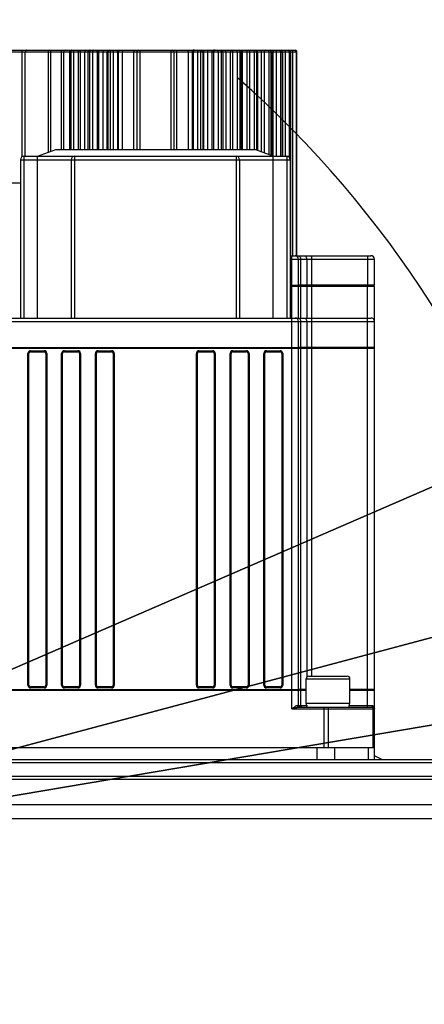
# Model space of a CAD drawing. Header units: millimetres. Extents: x 0 to 1189, y 0 to 841.
# Tile 44 of 88: x 611 to 635, y 159 to 217. Entities that reach past the tile are written whole.
import ezdxf

# ---------------------------------------------------------------- set-up
doc = ezdxf.new("R2010")
doc.units = ezdxf.units.MM
doc.header["$LTSCALE"] = 65.395
doc.layers.get('0').update_dxf_attribs({"linetype": 'CONTINUOUS'})
doc.layers.add('02___PRT_ALL_AXES', color=7, linetype='CONTINUOUS')
doc.styles.get("Standard").update_dxf_attribs({"font": 'txt', "width": 0.7})
doc.dimstyles.new('DIMSTYLE_6', dxfattribs={"dimtxt": 3.5, "dimasz": 3, "dimexe": 0.18, "dimexo": 0.0625, "dimgap": 0.09, "dimtad": 1, "dimlfac": 5, "dimdsep": 46, "dimtxsty": 'Standard', "dimblk": '_FILLED', "dimblk1": '_FILLED', "dimblk2": '_FILLED', "dimcen": 0.09, "dimclrt": 5, "dimadec": 0, "dimazin": 0, "dimtp": 0.01, "dimtm": 0.01, "dimtfac": 1, "dimtofl": 0, "dimtmove": 0, "dimatfit": 3, "dimldrblk": '_FILLED', "dimfxl": 1, "dimtolj": 1, "dimarcsym": 0})

# ---------------------------------------------------------------- blocks, each defined once
blk = doc.blocks.new('_FILLED')
at = {"color": 0, "linetype": 'ByBlock'}
blk.add_solid([(0, 0), (-1, 0.117), (-1, -0.117)], dxfattribs=at)
blk = doc.blocks.new('*D16')
at = {"color": 2, "linetype": 'Continuous'}
for p, q in [((582.522, 166.153), (995.791, 236.049)), ((941.425, 226.854), (582.522, 166.153)), ((941.425, 226.854), (941.425, 226.854))]:
    blk.add_line(p, q, dxfattribs=at)
at = {"color": 2, "linetype": 'Continuous', "xscale": 3, "yscale": 3, "zscale": 3, "rotation": 189.5995147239}
blk.add_blockref('_FILLED', (941.425, 226.854), dxfattribs=at)
blk = doc.blocks.new('*D19')
at = {"color": 2, "linetype": 'Continuous'}
for p, q in [((582.522, 166.153), (675.153, 190.837)), ((643.688, 182.452), (582.522, 166.153)), ((643.688, 182.452), (643.688, 182.452))]:
    blk.add_line(p, q, dxfattribs=at)
at = {"color": 2, "linetype": 'Continuous', "xscale": 3, "yscale": 3, "zscale": 3, "rotation": 194.9212372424}
blk.add_blockref('_FILLED', (643.688, 182.452), dxfattribs=at)
blk = doc.blocks.new('*D20')
at = {"color": 2, "linetype": 'Continuous'}
for p, q in [((582.522, 166.153), (763.157, 244.53)), ((687.652, 211.769), (582.522, 166.153)), ((687.652, 211.769), (687.652, 211.769))]:
    blk.add_line(p, q, dxfattribs=at)
at = {"color": 2, "linetype": 'Continuous', "xscale": 3, "yscale": 3, "zscale": 3, "rotation": 203.4559086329}
blk.add_blockref('_FILLED', (687.652, 211.769), dxfattribs=at)

msp = doc.modelspace()

# ---------------------------------------------------------------- linework, layer by layer
at = {"color": 9, "linetype": 'Continuous'}
for p, q in [((607.5223, 215.1533), (627.9169, 215.1533)), ((611.6229, 208.9228), (611.6229, 215.2533)), ((611.8066, 208.9533), (611.8066, 215.1533)), ((613.1564, 215.1533), (613.1564, 209.1841)), ((613.308, 215.2533), (613.308, 209.2392)), ((613.9601, 209.3533), (613.9601, 215.2533)), ((614.0992, 209.3533), (614.0992, 215.1533)), ((614.5074, 215.1533), (614.5074, 209.3533)), ((614.6692, 215.1533), (614.6692, 209.3533)), ((614.9485, 215.1533), (614.9485, 209.3533)), ((615.0719, 209.3533), (615.0719, 215.1533)), ((615.3409, 209.3533), (615.3409, 215.1533)), ((615.6223, 215.1533), (615.6223, 209.3533)), ((615.8005, 215.1533), (615.8005, 209.3533)), ((616.0695, 215.1533), (616.0695, 209.3533)), ((616.1648, 209.3533), (616.1648, 215.1533)), ((616.4224, 209.3533), (616.4224, 215.1533)), ((616.653, 215.1533), (616.653, 209.3533)), ((616.8332, 215.1533), (616.8332, 209.3533)), ((617.0234, 215.1533), (617.0234, 209.3533)), ((617.2754, 215.1533), (617.2754, 209.3533)), ((617.3403, 209.3533), (617.3403, 215.1533)), ((617.5803, 209.3533), (617.5803, 215.1533)), ((618.2548, 209.3533), (618.2548, 215.1533)), ((618.6003, 215.1533), (618.6003, 209.3533)), ((620.4442, 215.1533), (620.4442, 209.3533)), ((620.7898, 209.3533), (620.7898, 215.1533)), ((621.4643, 215.1533), (621.4643, 209.3533)), ((621.7043, 215.1533), (621.7043, 209.3533)), ((621.7691, 215.1533), (621.7691, 209.3533)), ((622.0211, 215.1533), (622.0211, 209.3533)), ((622.2113, 215.1533), (622.2113, 209.3533)), ((622.3915, 209.3533), (622.3915, 215.1533)), ((622.6221, 215.1533), (622.6221, 209.3533)), ((622.8798, 215.1533), (622.8798, 209.3533)), ((622.9751, 215.1533), (622.9751, 209.3533)), ((623.2441, 215.1533), (623.2441, 209.3533)), ((623.4223, 215.1533), (623.4223, 209.3533)), ((623.7036, 215.1533), (623.7036, 209.3533)), ((623.9727, 215.1533), (623.9727, 209.3533)), ((624.096, 215.1533), (624.096, 209.3533)), ((624.3754, 215.1533), (624.3754, 209.3533)), ((624.5372, 215.1533), (624.5372, 209.3533)), ((624.6819, 215.1641), (624.6822, 215.1533)), ((624.6822, 215.1533), (624.6822, 209.3533)), ((624.9559, 215.1533), (624.9559, 209.3533)), ((625.1043, 215.1533), (625.1043, 209.3533)), ((625.3872, 215.1533), (625.3872, 209.3533)), ((625.5286, 215.1533), (625.5286, 209.3149)), ((625.8054, 215.1533), (625.8054, 209.2142)), ((625.9752, 215.1533), (625.9752, 209.1524)), ((626.2546, 215.1533), (626.2546, 209.0507)), ((626.3721, 215.1533), (626.3721, 209.0079)), ((626.5002, 215.1533), (626.5002, 208.9533)), ((626.6872, 215.1533), (626.6872, 208.9533)), ((626.9562, 215.1533), (626.9562, 208.9533)), ((627.047, 215.1533), (627.047, 208.9533)), ((627.2227, 215.1533), (627.2227, 208.9533)), ((627.4748, 215.1533), (627.4748, 208.8782)), ((627.5366, 215.1533), (627.5366, 203.0533)), ((627.6727, 215.2533), (627.6727, 203.0533)), ((627.8715, 215.1533), (627.8715, 203.0533)), ((611.5223, 208.7533), (627.5223, 208.7533)), ((611.7223, 208.9533), (611.7223, 199.3533)), ((612.5223, 199.3533), (612.5223, 208.9533)), ((614.7223, 208.9533), (614.7223, 199.3533)), ((624.3223, 208.9533), (624.3223, 199.3533)), ((626.5223, 199.3533), (626.5223, 208.9533)), ((627.3223, 208.9533), (627.3223, 199.3533)), ((627.5223, 202.8533), (632.5223, 202.8533)), ((627.6223, 201.2933), (627.6223, 203.0533)), ((628.1394, 202.8533), (628.1394, 201.2933)), ((628.5051, 202.8533), (628.5051, 201.2933)), ((628.788, 203.0533), (628.788, 201.2933)), ((632.1223, 203.0533), (632.1223, 201.2933)), ((627.6223, 197.5933), (627.6223, 201.2533)), ((628.1394, 201.2533), (628.1394, 199.3533)), ((628.5051, 201.2533), (628.5051, 199.3533)), ((628.788, 201.2533), (628.788, 197.5933)), ((632.1223, 197.5933), (632.1223, 201.2533)), ((606.5223, 199.1533), (632.5223, 199.1533)), ((628.1394, 199.1533), (628.1394, 197.5933)), ((628.5051, 199.1533), (628.5051, 197.5933)), ((611.9623, 177.5533), (611.9623, 197.2533)), ((611.9623, 197.2533), (612.0223, 197.2533)), ((612.1223, 197.4133), (612.1223, 197.3533)), ((612.1223, 197.4133), (612.9223, 197.4133)), ((612.9223, 197.4133), (612.9223, 197.3533)), ((613.0823, 197.2533), (613.0223, 197.2533)), ((613.0823, 197.2533), (613.0823, 177.5533)), ((613.9623, 177.5533), (613.9623, 197.2533)), ((613.9623, 197.2533), (614.0223, 197.2533)), ((614.1223, 197.4133), (614.1223, 197.3533)), ((614.1223, 197.4133), (614.9223, 197.4133)), ((614.9223, 197.4133), (614.9223, 197.3533)), ((615.0823, 197.2533), (615.0223, 197.2533)), ((615.0823, 197.2533), (615.0823, 177.5533)), ((615.9623, 177.5533), (615.9623, 197.2533)), ((615.9623, 197.2533), (616.0223, 197.2533)), ((616.1223, 197.4133), (616.1223, 197.3533)), ((616.1223, 197.4133), (616.9223, 197.4133)), ((616.9223, 197.4133), (616.9223, 197.3533)), ((617.0823, 197.2533), (617.0223, 197.2533)), ((617.0823, 197.2533), (617.0823, 177.5533)), ((621.9623, 177.5533), (621.9623, 197.2533)), ((621.9623, 197.2533), (622.0223, 197.2533)), ((622.1223, 197.4133), (622.1223, 197.3533)), ((622.1223, 197.4133), (622.9223, 197.4133)), ((622.9223, 197.4133), (622.9223, 197.3533)), ((623.0823, 197.2533), (623.0223, 197.2533)), ((623.0823, 197.2533), (623.0823, 177.5533)), ((623.9623, 177.5533), (623.9623, 197.2533)), ((623.9623, 197.2533), (624.0223, 197.2533)), ((624.1223, 197.4133), (624.1223, 197.3533)), ((624.1223, 197.4133), (624.9223, 197.4133)), ((624.9223, 197.4133), (624.9223, 197.3533)), ((625.0823, 197.2533), (625.0223, 197.2533)), ((625.0823, 197.2533), (625.0823, 177.5533)), ((625.9623, 177.5533), (625.9623, 197.2533)), ((625.9623, 197.2533), (626.0223, 197.2533)), ((626.1223, 197.4133), (626.1223, 197.3533)), ((626.1223, 197.4133), (626.9223, 197.4133)), ((626.9223, 197.4133), (626.9223, 197.3533)), ((627.0823, 197.2533), (627.0223, 197.2533)), ((627.0823, 197.2533), (627.0823, 177.5533)), ((627.6223, 177.2933), (627.6223, 197.5533)), ((628.1394, 197.5533), (628.1394, 177.2933)), ((628.5051, 197.5533), (628.5051, 178.0242)), ((628.788, 197.5533), (628.788, 178.0933)), ((632.1223, 177.2933), (632.1223, 197.5533)), ((628.4753, 177.9333), (631.0753, 177.9333)), ((611.9623, 177.5533), (612.0223, 177.5533)), ((612.1223, 177.3933), (612.1223, 177.4533)), ((612.9223, 177.3933), (612.1223, 177.3933)), ((612.9223, 177.3933), (612.9223, 177.4533)), ((613.0823, 177.5533), (613.0223, 177.5533)), ((613.9623, 177.5533), (614.0223, 177.5533)), ((614.1223, 177.3933), (614.1223, 177.4533)), ((614.9223, 177.3933), (614.1223, 177.3933)), ((614.9223, 177.3933), (614.9223, 177.4533)), ((615.0823, 177.5533), (615.0223, 177.5533)), ((615.9623, 177.5533), (616.0223, 177.5533)), ((616.1223, 177.3933), (616.1223, 177.4533)), ((616.9223, 177.3933), (616.1223, 177.3933)), ((616.9223, 177.3933), (616.9223, 177.4533)), ((617.0823, 177.5533), (617.0223, 177.5533)), ((621.9623, 177.5533), (622.0223, 177.5533)), ((622.1223, 177.3933), (622.1223, 177.4533)), ((622.9223, 177.3933), (622.1223, 177.3933)), ((622.9223, 177.3933), (622.9223, 177.4533)), ((623.0823, 177.5533), (623.0223, 177.5533)), ((623.9623, 177.5533), (624.0223, 177.5533)), ((624.1223, 177.3933), (624.1223, 177.4533)), ((624.9223, 177.3933), (624.1223, 177.3933)), ((624.9223, 177.3933), (624.9223, 177.4533)), ((625.0823, 177.5533), (625.0223, 177.5533)), ((625.9623, 177.5533), (626.0223, 177.5533)), ((626.1223, 177.3933), (626.1223, 177.4533)), ((626.9223, 177.3933), (626.1223, 177.3933)), ((626.9223, 177.3933), (626.9223, 177.4533)), ((627.0823, 177.5533), (627.0223, 177.5533)), ((627.6223, 176.1533), (627.6223, 177.2533)), ((628.1394, 177.2533), (628.1394, 176.3533)), ((632.1223, 176.2533), (632.1223, 177.2533)), ((627.6223, 176.1533), (632.5223, 176.1533)), ((627.9423, 176.3533), (628.5051, 176.3533)), ((628.5051, 176.3758), (628.5051, 176.3533)), ((629.5448, 173.8533), (629.5448, 176.2533)), ((629.7938, 173.8533), (629.7938, 176.1533)), ((631.0394, 176.3533), (632.3623, 176.3533)), ((632.4353, 176.1533), (632.4353, 173.8533)), ((629.1165, 173.8533), (629.1165, 173.1533)), ((630.1468, 173.8533), (630.1468, 173.1533)), ((632.1464, 173.8533), (632.1464, 173.1533)), ((641.5223, 172.9533), (597.0912, 172.9533)), ((597.0365, 171.9853), (746.8586, 171.9853)), ((749.6746, 170.4501), (598.2408, 170.4501)), ((750.2786, 169.6181), (598.4736, 169.6181))]:
    msp.add_line(p, q, dxfattribs=at)
at = {"color": 7, "linetype": 'Continuous'}
for p, q in [((607.6223, 215.2533), (615.6046, 215.2533)), ((614.4249, 215.1533), (614.4249, 209.3533)), ((615.5131, 215.1533), (615.5131, 209.3533)), ((615.6131, 215.2533), (624.5196, 215.2533)), ((616.695, 215.1533), (616.695, 209.3533)), ((618.4223, 215.1533), (618.4223, 209.3533)), ((620.6223, 215.1533), (620.6223, 209.3533)), ((622.3495, 215.1533), (622.3495, 209.3533)), ((623.5315, 215.1533), (623.5315, 209.3533)), ((624.5229, 215.2533), (627.8223, 215.2533)), ((624.6196, 215.1533), (624.6196, 209.3533)), ((625.5872, 215.1533), (625.5872, 209.2936)), ((626.4103, 215.1533), (626.4103, 208.994)), ((627.0688, 215.1533), (627.0688, 208.9533)), ((627.5464, 215.1533), (627.5464, 203.0533)), ((627.9165, 203.0533), (627.9165, 215.1867)), ((612.5223, 208.9533), (613.6213, 209.3533)), ((613.6213, 209.3533), (625.4233, 209.3533)), ((626.5223, 208.9533), (625.4233, 209.3533)), ((611.5223, 208.7533), (611.5223, 199.3533)), ((611.7223, 208.9533), (627.3223, 208.9533)), ((614.5223, 208.7533), (614.5223, 199.3533)), ((624.5223, 208.7533), (624.5223, 199.3533)), ((627.5223, 208.7533), (627.5223, 199.3533)), ((611.5223, 207.3533), (609.5223, 207.3533)), ((627.5223, 203.0533), (632.3223, 203.0533)), ((628.0223, 201.2933), (628.0223, 202.8533)), ((632.5223, 201.2933), (632.5223, 202.8533)), ((627.5223, 201.2933), (628.0223, 201.2933)), ((627.5223, 201.2533), (632.5223, 201.2533)), ((627.8223, 201.2533), (627.8223, 201.2933)), ((628.0223, 199.3533), (628.0223, 201.2533)), ((632.5223, 201.2933), (628.0359, 201.2933)), ((628.5394, 201.2533), (628.5394, 201.2933)), ((632.3223, 201.2533), (632.3223, 201.2933)), ((632.5223, 173.1533), (632.5223, 201.2533)), ((606.7223, 199.3533), (632.3223, 199.3533)), ((628.0223, 197.5933), (628.0223, 199.1533)), ((606.5223, 197.5933), (628.0223, 197.5933)), ((627.8223, 197.5533), (627.8223, 197.5933)), ((632.5223, 197.5933), (628.0359, 197.5933)), ((628.5394, 197.5533), (628.5394, 197.5933)), ((632.3223, 197.5533), (632.3223, 197.5933)), ((611.0223, 197.5533), (632.5223, 197.5533)), ((612.0223, 177.5533), (612.0223, 197.2533)), ((612.1223, 197.3533), (612.9223, 197.3533)), ((613.0223, 197.2533), (613.0223, 177.5533)), ((614.0223, 177.5533), (614.0223, 197.2533)), ((614.1223, 197.3533), (614.9223, 197.3533)), ((615.0223, 197.2533), (615.0223, 177.5533)), ((616.0223, 177.5533), (616.0223, 197.2533)), ((616.1223, 197.3533), (616.9223, 197.3533)), ((617.0223, 197.2533), (617.0223, 177.5533)), ((622.0223, 177.5533), (622.0223, 197.2533)), ((622.1223, 197.3533), (622.9223, 197.3533)), ((623.0223, 197.2533), (623.0223, 177.5533)), ((624.0223, 177.5533), (624.0223, 197.2533)), ((624.1223, 197.3533), (624.9223, 197.3533)), ((625.0223, 197.2533), (625.0223, 177.5533)), ((626.0223, 177.5533), (626.0223, 197.2533)), ((626.1223, 197.3533), (626.9223, 197.3533)), ((627.0223, 197.2533), (627.0223, 177.5533)), ((628.0223, 177.2933), (628.0223, 197.5533)), ((628.6353, 178.0933), (630.9153, 178.0933)), ((610.5692, 177.2933), (628.0223, 177.2933)), ((611.0223, 177.2533), (628.4753, 177.2533)), ((612.9223, 177.4533), (612.1223, 177.4533)), ((614.9223, 177.4533), (614.1223, 177.4533)), ((616.9223, 177.4533), (616.1223, 177.4533)), ((622.9223, 177.4533), (622.1223, 177.4533)), ((624.9223, 177.4533), (624.1223, 177.4533)), ((626.9223, 177.4533), (626.1223, 177.4533)), ((627.8223, 177.2933), (627.8223, 177.2533)), ((628.0223, 176.3533), (628.0223, 177.2533)), ((628.4753, 177.2933), (628.0359, 177.2933)), ((632.5223, 177.2933), (631.0753, 177.2933)), ((631.0753, 177.2533), (632.5223, 177.2533)), ((632.3223, 177.2933), (632.3223, 177.2533)), ((628.0223, 176.2533), (632.4223, 176.2533)), ((606.5223, 173.8533), (632.5223, 173.8533)), ((596.0304, 173.1533), (641.9223, 173.1533)), ((632.9712, 173.1533), (632.5223, 173.3614)), ((583.5292, 172.1533), (740.7563, 172.1532))]:
    msp.add_line(p, q, dxfattribs=at)
at = {"color": 2, "linetype": 'Continuous', "const_width": 0.8}
msp.add_lwpolyline([(467.9223, 166.1533, 1), (697.1223, 166.1533, 1)], format="xyb", close=True, dxfattribs=at)
at = {"color": 7, "linetype": 'Continuous'}
for centre, radius, start, end in [((614.5249, 215.1533), 0.1, 90, 180), ((615.6131, 215.1533), 0.1, 90, 180), ((616.795, 215.1533), 0.1, 90, 180), ((618.5223, 215.1533), 0.1, 90, 180), ((620.5223, 215.1533), 0.1, 0, 90), ((622.2495, 215.1533), 0.1, 0, 90), ((623.4315, 215.1533), 0.1, 0, 90), ((624.5196, 215.1533), 0.1, 0, 90), ((625.4872, 215.1533), 0.1, 0, 90), ((626.3103, 215.1533), 0.1, 0, 90), ((626.9688, 215.1533), 0.1, 0, 90), ((627.4464, 215.1533), 0.1, 0, 90), ((627.8223, 215.1533), 0.1, 19.560864, 90), ((611.7223, 208.7533), 0.2, 90, 180), ((614.7223, 208.7533), 0.2, 90, 180), ((624.3223, 208.7533), 0.2, 0, 90), ((627.3223, 208.7533), 0.2, 0, 90), ((627.8223, 202.8533), 0.2, 0, 90), ((632.3223, 202.8533), 0.2, 0, 90), ((627.8223, 199.1533), 0.2, 0, 90), ((632.3223, 199.1533), 0.2, 0, 90), ((612.1223, 197.2533), 0.1, 90, 180), ((612.9223, 197.2533), 0.1, 0, 90), ((614.1223, 197.2533), 0.1, 90, 180), ((614.9223, 197.2533), 0.1, 0, 90), ((616.1223, 197.2533), 0.1, 90, 180), ((616.9223, 197.2533), 0.1, 0, 90), ((622.1223, 197.2533), 0.1, 90, 180), ((622.9223, 197.2533), 0.1, 0, 90), ((624.1223, 197.2533), 0.1, 90, 180), ((624.9223, 197.2533), 0.1, 0, 90), ((626.1223, 197.2533), 0.1, 90, 180), ((626.9223, 197.2533), 0.1, 0, 90), ((628.6353, 177.9333), 0.16, 90, 180), ((630.9153, 177.9333), 0.16, 0, 90), ((612.1223, 177.5533), 0.1, 180, 270), ((612.9223, 177.5533), 0.1, 270, 360), ((614.1223, 177.5533), 0.1, 180, 270), ((614.9223, 177.5533), 0.1, 270, 360), ((616.1223, 177.5533), 0.1, 180, 270), ((616.9223, 177.5533), 0.1, 270, 360), ((622.1223, 177.5533), 0.1, 180, 270), ((622.9223, 177.5533), 0.1, 270, 360), ((624.1223, 177.5533), 0.1, 180, 270), ((624.9223, 177.5533), 0.1, 270, 360), ((626.1223, 177.5533), 0.1, 180, 270), ((626.9223, 177.5533), 0.1, 270, 360), ((628.1223, 176.3533), 0.1, 180, 270), ((632.4223, 176.1533), 0.1, 0, 90)]:
    msp.add_arc(centre, radius, start, end, dxfattribs=at)
at = {"color": 2, "linetype": 'Continuous'}
msp.add_arc((582.5223, 166.1533), 63.3, 282.12633, 48.550533, dxfattribs=at)
at = {"color": 9, "linetype": 'Continuous'}
for centre, start, end in [((612.1223, 197.2533), 90, 180), ((612.9223, 197.2533), 0, 90), ((614.1223, 197.2533), 90, 180), ((614.9223, 197.2533), 0, 90), ((616.1223, 197.2533), 90, 180), ((616.9223, 197.2533), 0, 90), ((622.1223, 197.2533), 90, 180), ((622.9223, 197.2533), 0, 90), ((624.1223, 197.2533), 90, 180), ((624.9223, 197.2533), 0, 90), ((626.1223, 197.2533), 90, 180), ((626.9223, 197.2533), 0, 90), ((612.1223, 177.5533), 180, 270), ((612.9223, 177.5533), 270, 360), ((614.1223, 177.5533), 180, 270), ((614.9223, 177.5533), 270, 360), ((616.1223, 177.5533), 180, 270), ((616.9223, 177.5533), 270, 360), ((622.1223, 177.5533), 180, 270), ((622.9223, 177.5533), 270, 360), ((624.1223, 177.5533), 180, 270), ((624.9223, 177.5533), 270, 360), ((626.1223, 177.5533), 180, 270), ((626.9223, 177.5533), 270, 360)]:
    msp.add_arc(centre, 0.16, start, end, dxfattribs=at)
for points, start_tangent, end_tangent in [([(611.8985, 215.2533), (611.8525, 215.2399), (611.8189, 215.2033), (611.8066, 215.1533)], (-1, 0), (0, -1)), ([(613.2322, 215.2533), (613.1666, 215.2033), (613.1564, 215.1533)], (-1, 0), (0, -1)), ([(614.1687, 215.2533), (614.1085, 215.2033), (614.0992, 215.1533)], (-1, 0), (0, -1)), ([(614.5152, 215.2033), (614.5074, 215.1533)], (-0.3463727, -0.938097), (0, -1)), ([(614.5662, 215.2533), (614.5152, 215.2033)], (-1, 0), (-0.3463727, -0.938097)), ([(614.728, 215.2533), (614.6771, 215.2033), (614.6692, 215.1533)], (-1, 0), (0, -1)), ([(614.8676, 215.2533), (614.9377, 215.2033), (614.9485, 215.1533)], (1, 0), (0, -1)), ([(614.991, 215.2533), (615.0611, 215.2033), (615.0719, 215.1533)], (1, 0), (0, -1)), ([(615.3945, 215.2533), (615.3481, 215.2033), (615.3409, 215.1533)], (-1, 0), (0, -1)), ([(615.6046, 215.2533), (615.5947, 215.2514)], (-1, 0), (-0.9333793, -0.3588916)), ([(615.6284, 215.2033), (615.6223, 215.1533)], (-0.2607928, -0.9653948), (0, -1)), ([(615.6677, 215.2533), (615.6284, 215.2033)], (-1, 0), (-0.2607928, -0.9653948)), ([(615.8459, 215.2533), (615.8066, 215.2033), (615.8005, 215.1533)], (-1, 0), (0, -1)), ([(615.9804, 215.2533), (616.0249, 215.2399), (616.0575, 215.2033)], (1, 0), (0.4564014, -0.889774)), ([(616.0575, 215.2033), (616.0695, 215.1533)], (0.4564014, -0.889774), (0, -1)), ([(616.0757, 215.2533), (616.1202, 215.2399), (616.1528, 215.2033), (616.1648, 215.1533)], (1, 0), (0, -1)), ([(616.4622, 215.2533), (616.4278, 215.2033), (616.4224, 215.1533)], (-1, 0), (0, -1)), ([(616.6898, 215.2533), (616.6579, 215.2033), (616.653, 215.1533)], (-1, 0), (0, -1)), ([(616.8374, 215.2033), (616.8332, 215.1533)], (-0.140696, -0.9900528), (0, -1)), ([(616.8641, 215.2533), (616.8374, 215.2033)], (-1, 0), (-0.140696, -0.9900528)), ([(617.0543, 215.2533), (617.0276, 215.2033), (617.0234, 215.1533)], (-1, 0), (0, -1)), ([(617.1803, 215.2533), (617.2279, 215.2399), (617.2627, 215.2033)], (1, 0), (0.4800128, -0.8772615)), ([(617.2452, 215.2533), (617.2927, 215.2399)], (1, 0), (0.8563866, -0.5163351)), ([(617.2627, 215.2033), (617.2754, 215.1533)], (0.4800128, -0.8772615), (0, -1)), ([(617.2927, 215.2399), (617.3275, 215.2033), (617.3403, 215.1533)], (0.8563866, -0.5163351), (0, -1)), ([(617.6052, 215.2533), (617.5836, 215.2033), (617.5803, 215.1533)], (-1, 0), (0, -1)), ([(618.271, 215.2533), (618.257, 215.2033), (618.2548, 215.1533)], (-1, 0), (0, -1)), ([(618.6113, 215.2533), (618.6018, 215.2033), (618.6003, 215.1533)], (-1, 0), (0, -1)), ([(620.4333, 215.2533), (620.4428, 215.2033), (620.4442, 215.1533)], (1, 0), (0, -1)), ([(620.7735, 215.2533), (620.7876, 215.2033), (620.7898, 215.1533)], (1, 0), (0, -1)), ([(621.4394, 215.2533), (621.4609, 215.2033), (621.4643, 215.1533)], (1, 0), (0, -1)), ([(621.7994, 215.2533), (621.7518, 215.2399), (621.717, 215.2033), (621.7043, 215.1533)], (-1, 0), (0, -1)), ([(621.8642, 215.2533), (621.8167, 215.2399), (621.7819, 215.2033), (621.7691, 215.1533)], (-1, 0), (0, -1)), ([(621.9902, 215.2533), (622.017, 215.2033), (622.0211, 215.1533)], (1, 0), (0, -1)), ([(622.1804, 215.2533), (622.2072, 215.2033)], (1, 0), (0.140696, -0.9900528)), ([(622.2072, 215.2033), (622.2113, 215.1533)], (0.140696, -0.9900528), (0, -1)), ([(622.3548, 215.2533), (622.3866, 215.2033), (622.3915, 215.1533)], (1, 0), (0, -1)), ([(622.5824, 215.2533), (622.6168, 215.2033), (622.6221, 215.1533)], (1, 0), (0, -1)), ([(622.9689, 215.2533), (622.9243, 215.2399), (622.8917, 215.2033), (622.8798, 215.1533)], (-1, 0), (0, -1)), ([(623.0642, 215.2533), (623.0196, 215.2399), (622.987, 215.2033), (622.9751, 215.1533)], (-1, 0), (0, -1)), ([(623.1987, 215.2533), (623.238, 215.2033), (623.2441, 215.1533)], (1, 0), (0, -1)), ([(623.3769, 215.2533), (623.4162, 215.2033)], (1, 0), (0.2607928, -0.9653948)), ([(623.4162, 215.2033), (623.4223, 215.1533)], (0.2607928, -0.9653948), (0, -1)), ([(623.44, 215.2533), (623.4498, 215.2514)], (1, 0), (0.9333795, -0.358891)), ([(623.65, 215.2533), (623.6965, 215.2033), (623.7036, 215.1533)], (1, 0), (0, -1)), ([(624.0536, 215.2533), (623.9835, 215.2033), (623.9727, 215.1533)], (-1, 0), (0, -1)), ([(624.1769, 215.2533), (624.1069, 215.2033), (624.096, 215.1533)], (-1, 0), (0, -1)), ([(624.3166, 215.2533), (624.3675, 215.2033), (624.3754, 215.1533)], (1, 0), (0, -1)), ([(624.4784, 215.2533), (624.5293, 215.2033)], (1, 0), (0.3463727, -0.938097)), ([(624.5293, 215.2033), (624.5372, 215.1533)], (0.3463727, -0.938097), (0, -1)), ([(624.6161, 215.2533), (624.6734, 215.2033), (624.6819, 215.1641)], (1, 0), (0.0579194, -0.9983213)), ([(625.0267, 215.2533), (624.9654, 215.2033), (624.9559, 215.1533)], (-1, 0), (0, -1)), ([(625.1751, 215.2533), (625.1138, 215.2033), (625.1043, 215.1533)], (-1, 0), (0, -1)), ([(625.3165, 215.2533), (625.3777, 215.2033)], (1, 0), (0.406668, -0.913576)), ([(625.3777, 215.2033), (625.3872, 215.1533)], (0.406668, -0.913576), (0, -1)), ([(625.4579, 215.2533), (625.5191, 215.2033)], (1, 0), (0.406668, -0.913576)), ([(625.5191, 215.2033), (625.5286, 215.1533)], (0.406668, -0.913576), (0, -1)), ([(625.8642, 215.2533), (625.8133, 215.2033), (625.8054, 215.1533)], (-1, 0), (0, -1)), ([(626.034, 215.2533), (625.9831, 215.2033), (625.9752, 215.1533)], (-1, 0), (0, -1)), ([(626.1737, 215.2533), (626.2437, 215.2033)], (1, 0), (0.4493244, -0.8933687)), ([(626.2437, 215.2033), (626.2546, 215.1533)], (0.4493244, -0.8933687), (0, -1)), ([(626.2912, 215.2533), (626.331, 215.239)], (1, 0), (0.8084695, -0.5885381)), ([(626.331, 215.239), (626.3613, 215.2033)], (0.8084695, -0.5885381), (0.4493244, -0.8933687)), ([(626.3613, 215.2033), (626.3721, 215.1533)], (0.4493244, -0.8933687), (0, -1)), ([(626.5456, 215.2533), (626.5063, 215.2033), (626.5002, 215.1533)], (-1, 0), (0, -1)), ([(626.7326, 215.2533), (626.6933, 215.2033), (626.6872, 215.1533)], (-1, 0), (0, -1)), ([(626.8671, 215.2533), (626.9116, 215.2399), (626.9443, 215.2033), (626.9562, 215.1533)], (1, 0), (0, -1)), ([(626.9579, 215.2533), (627.0024, 215.2399), (627.0351, 215.2033)], (1, 0), (0.4564014, -0.889774)), ([(627.0541, 215.2533), (627.0313, 215.2254)], (-1, 0), (-0.2398151, -0.9708186)), ([(627.0351, 215.2033), (627.047, 215.1533)], (0.4564014, -0.889774), (0, -1)), ([(627.2536, 215.2533), (627.2269, 215.2033), (627.2227, 215.1533)], (-1, 0), (0, -1)), ([(627.3797, 215.2533), (627.4272, 215.2399), (627.462, 215.2033), (627.4748, 215.1533)], (1, 0), (0, -1)), ([(627.4415, 215.2533), (627.489, 215.2399)], (1, 0), (0.8563864, -0.5163355)), ([(627.489, 215.2399), (627.5238, 215.2033), (627.5366, 215.1533)], (0.8563864, -0.5163355), (0, -1)), ([(627.7721, 215.2533), (627.8218, 215.2399), (627.8582, 215.2033)], (1, 0), (0.4959957, -0.868325)), ([(627.8582, 215.2033), (627.8715, 215.1533)], (0.4959957, -0.868325), (0, -1)), ([(627.998, 203.0533), (628.0521, 203.038), (628.098, 202.9947)], (1, 0), (0.5768831, -0.8168267)), ([(628.098, 202.9947), (628.1287, 202.9298), (628.1394, 202.8533)], (0.5768831, -0.8168267), (0, -1)), ([(628.3637, 203.0533), (628.4178, 203.038), (628.4637, 202.9947), (628.4944, 202.9298), (628.5051, 202.8533)], (1, 0), (0, -1)), ([(627.998, 199.3533), (628.0521, 199.338), (628.098, 199.2947)], (1, 0), (0.5768831, -0.8168267)), ([(628.3637, 199.3533), (628.4178, 199.338), (628.4637, 199.2947), (628.4944, 199.2298), (628.5051, 199.1533)], (1, 0), (0, -1)), ([(628.098, 199.2947), (628.1287, 199.2298), (628.1394, 199.1533)], (0.5768831, -0.8168267), (0, -1)), ([(627.6223, 176.1533), (627.6933, 176.2091), (627.7568, 176.2572), (627.8133, 176.2968), (627.8632, 176.327), (627.9423, 176.3533)], (0.7842187, 0.6204845), (0.9999996, -0.0009149)), ([(627.6223, 176.1533), (627.7111, 176.1812), (627.7904, 176.2052), (627.861, 176.225), (627.9234, 176.2401), (627.9774, 176.2498), (628.0223, 176.2533)], (0.9535251, 0.3013137), (1, -0.0002251)), ([(628.0223, 176.2533), (627.9823, 176.2667), (627.953, 176.3033), (627.9423, 176.3533)], (-1, 0), (0, 1)), ([(628.1444, 176.3149), (628.1394, 176.3533)], (-0.2734547, 0.9618849), (0, 1)), ([(628.2101, 176.2533), (628.1601, 176.2826), (628.1444, 176.3149)], (-1, 0), (-0.2734547, 0.9618849)), ([(628.5101, 176.3149), (628.5051, 176.3533)], (-0.2734538, 0.9618851), (0, 1)), ([(628.5315, 176.2757), (628.5258, 176.2826), (628.5101, 176.3149)], (-0.6778562, 0.7351945), (-0.2734538, 0.9618851)), ([(629.7315, 176.2533), (629.7755, 176.224), (629.7938, 176.1533)], (1, 0), (0, -1)), ([(632.3571, 176.2533), (632.4124, 176.224), (632.4296, 176.1916)], (1, 0), (0.302305, -0.9532113)), ([(632.3623, 176.3533), (632.4175, 176.341), (632.4535, 176.3176), (632.4858, 176.2804)], (1, 0.0000039), (0.5504352, -0.8348779)), ([(632.3703, 176.3033), (632.3623, 176.3533)], (-0.3531606, 0.9355627), (-0.0000013, 1)), ([(632.4223, 176.2533), (632.3703, 176.3033)], (-1, 0), (-0.3531606, 0.9355627)), ([(632.4296, 176.1916), (632.4353, 176.1533)], (0.302305, -0.9532113), (0, -1)), ([(632.4858, 176.2804), (632.51, 176.2301), (632.5211, 176.1769)], (0.5504352, -0.8348779), (0.0950989, -0.9954678)), ([(632.5211, 176.1769), (632.5223, 176.1533)], (0.0950989, -0.9954678), (0.0000054, -1))]:
    msp.add_spline(points, degree=3, dxfattribs=dict(at, start_tangent=start_tangent, end_tangent=end_tangent))
at = {"layer": '02___PRT_ALL_AXES', "color": 7, "linetype": 'Continuous'}
for p, q in [((628.4753, 176.4933), (628.4753, 177.9333)), ((631.0753, 176.4933), (631.0753, 177.9333)), ((628.4753, 176.4933), (631.0753, 176.4933)), ((628.4753, 176.4848), (628.5064, 176.4933)), ((628.5386, 176.2533), (628.4753, 176.4848)), ((628.4753, 176.4848), (631.0753, 176.4848)), ((631.012, 176.2533), (631.0753, 176.4848)), ((631.0753, 176.4848), (631.0442, 176.4933))]:
    msp.add_line(p, q, dxfattribs=at)

# ---------------------------------------------------------------- dimensions: what is measured, and where the dimension line sits
at = {"color": 2, "linetype": 'Continuous'}
for mpoint, picture, middle in [((687.6525, 211.769), '*D20', (753.819, 241.4323)), ((941.4253, 226.854), '*D16', (983.5668, 234.8688)), ((643.6878, 182.4524), '*D19', (660.723, 187.8975))]:
    dim = msp.add_radius_dim(center=(582.5223, 166.1533), mpoint=mpoint, dimstyle='DIMSTYLE_6', dxfattribs=at)
    dim.commit()
    dim.dimension.update_dxf_attribs({"geometry": picture, "text_midpoint": middle, "dimtype": 164})

doc.saveas('drawing.dxf')
